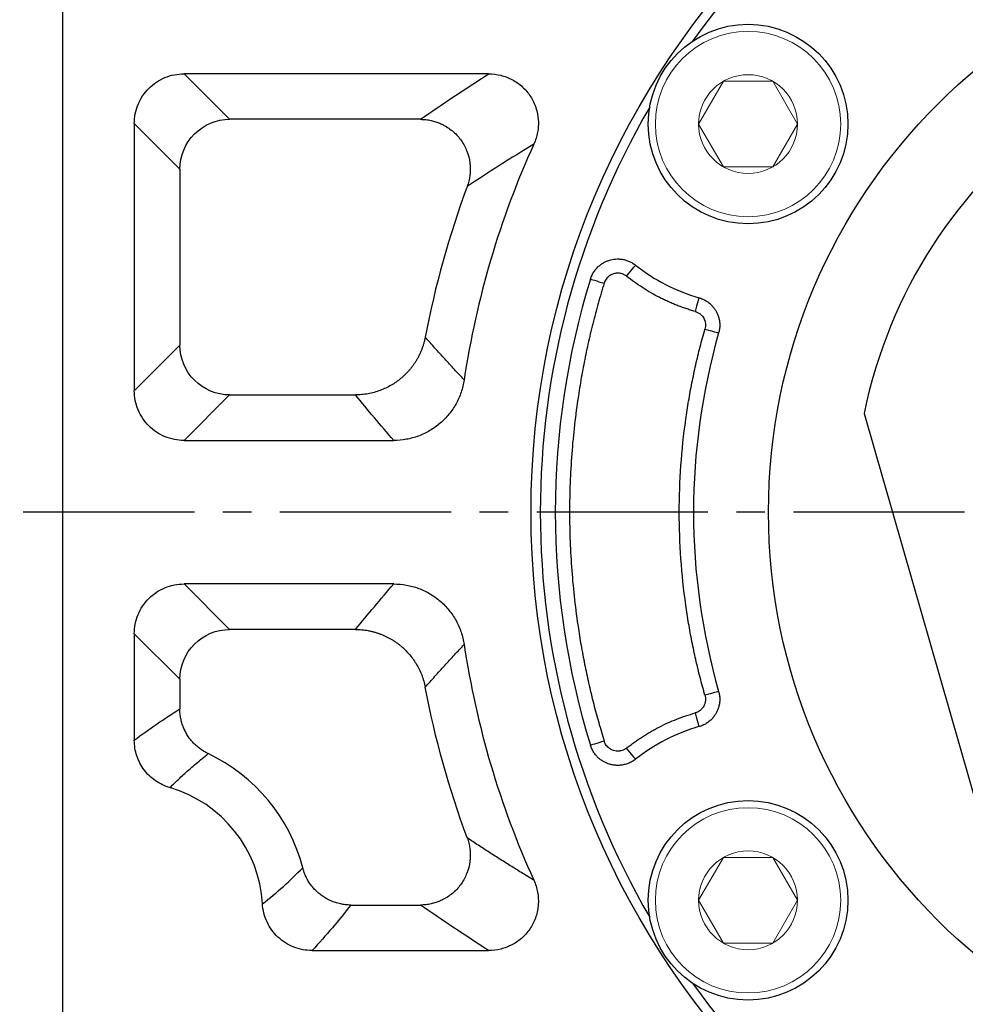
# Model space of a CAD drawing. Header units: millimetres. Extents: x 2020 to 3108, y 344 to 1109.
# Tile 5 of 17: x 2144 to 2210, y 792 to 861. Entities that reach past the tile are written whole.
import ezdxf

# ---------------------------------------------------------------- set-up
doc = ezdxf.new("R2010")
doc.units = ezdxf.units.MM
doc.linetypes.add('点画线', pattern=[18, 12, -2, 2, -2])
doc.layers.add('6文字层', color=3, linetype='Continuous')
doc.layers.add('7中心线层', color=7, linetype='点画线')
doc.layers.add('粗实线', color=7, linetype='Continuous', lineweight=40)
doc.layers.add('细实线', color=211, linetype='Continuous', lineweight=18)
doc.styles.add('工程字', font='gbenor.shx', dxfattribs={"bigfont": 'gbcbig.shx'})
doc.dimstyles.new('ISO-25-1', dxfattribs={"dimtxt": 11, "dimasz": 5, "dimexe": 1.25, "dimexo": 1, "dimgap": 2, "dimtad": 1, "dimtoh": 1, "dimtxsty": '工程字', "dimcen": 2, "dimadec": 0, "dimazin": 0, "dimtfac": 1, "dimtmove": 0, "dimatfit": 3, "dimfxl": 1, "dimarcsym": 0})

# ---------------------------------------------------------------- blocks, each defined once
blk = doc.blocks.new('*D113')
at = {"layer": '6文字层', "color": 0, "lineweight": -2}
for p, q in [((2236.655, 824.513), (2236.655, 828.513)), ((2234.655, 826.513), (2238.655, 826.513)), ((2127.82, 734.896), (2156.327, 758.893)), ((2101.063, 734.896), (2127.82, 734.896))]:
    blk.add_line(p, q, dxfattribs=at)
at = {"layer": '6文字层', "color": 0}
blk.add_solid([(2156.864, 758.256), (2155.791, 759.531), (2160.152, 762.113)], dxfattribs=at)
at = {"layer": 'Defpoints', "color": 0}
for p in [(2313.158, 890.912), (2160.152, 762.113)]:
    blk.add_point(p, dxfattribs=at)
at = {"layer": '6文字层', "color": 0, "insert": (2113.442, 742.396), "char_height": 11, "attachment_point": 5, "style": '工程字'}
blk.add_mtext('∅200', dxfattribs=at)
blk = doc.blocks.new('*D114')
at = {"layer": '6文字层', "color": 0, "lineweight": -2}
for p, q in [((2335.385, 928.932), (2319.938, 912.907)), ((2362.142, 928.932), (2335.385, 928.932)), ((2236.655, 824.513), (2236.655, 828.513)), ((2234.655, 826.513), (2238.655, 826.513))]:
    blk.add_line(p, q, dxfattribs=at)
at = {"layer": '6文字层', "color": 0}
blk.add_solid([(2319.338, 913.486), (2320.538, 912.329), (2316.468, 909.307)], dxfattribs=at)
at = {"layer": 'Defpoints', "color": 0}
for p in [(2316.468, 909.307), (2156.843, 743.718)]:
    blk.add_point(p, dxfattribs=at)
at = {"layer": '6文字层', "color": 0, "lineweight": 25, "insert": (2349.764, 936.432), "char_height": 11, "attachment_point": 5, "style": '工程字'}
blk.add_mtext('∅230{}{{\\H0.7x;}{}}', dxfattribs=at)

msp = doc.modelspace()

# ---------------------------------------------------------------- linework, layer by layer
at = {"layer": '7中心线层'}
msp.add_line((2335.9032, 826.5126), (2114.8816, 826.5126), dxfattribs=at)
at = {"layer": '粗实线', "color": 0, "lineweight": 30}
for p, q in [((2146.6554, 898.1017), (2146.6554, 754.9235)), ((2202.8554, 833.4271), (2211.6555, 802.7375))]:
    msp.add_line(p, q, dxfattribs=at)
for centre, radius in [((2236.6554, 826.5126), 57.15), ((2236.6554, 826.5126), 40.5), ((2194.7219, 853.7446), 7), ((2194.7219, 799.2807), 7)]:
    msp.add_circle(centre, radius, dxfattribs=at)
for radius, start, end in [(56.5, 104.800972, 144.199032), (34.5, 1.245659, 168.438501), (56.5, 149.800973, 210.199032), (56.5, 215.800973, 279.199034)]:
    msp.add_arc((2236.6554, 826.5126), radius, start, end, dxfattribs=at)
at = {"layer": '细实线', "color": 0, "lineweight": -3}
for p, q in [((2176.5215, 857.269), (2155.1817, 857.269)), ((2158.3733, 854.0774), (2155.1817, 857.269)), ((2171.7587, 854.0774), (2158.3733, 854.0774)), ((2151.6902, 853.7775), (2151.6902, 835.0388)), ((2151.6902, 853.7775), (2154.8818, 850.5859)), ((2154.8818, 850.5859), (2154.8818, 838.2305)), ((2151.6902, 835.0388), (2154.8818, 838.2305)), ((2155.1817, 831.5474), (2158.3733, 834.739)), ((2158.3733, 834.739), (2167.1868, 834.739)), ((2155.1817, 831.5474), (2169.8808, 831.5474)), ((2169.8808, 821.4779), (2155.1817, 821.4779)), ((2155.1817, 821.4779), (2158.3733, 818.2862)), ((2151.6902, 817.9864), (2151.6902, 810.5173)), ((2151.6902, 817.9864), (2154.8818, 814.7948)), ((2167.1868, 818.2862), (2158.3733, 818.2862)), ((2154.8818, 814.7948), (2154.8818, 812.7099)), ((2166.8672, 798.9479), (2171.7587, 798.9479)), ((2164.1507, 795.7562), (2176.5215, 795.7562))]:
    msp.add_line(p, q, dxfattribs=at)
at = {"layer": '细实线'}
for points in [[(2191.2569, 853.7446), (2192.989, 856.7446), (2196.4548, 856.7446), (2198.1869, 853.7446)], [(2191.2569, 853.7446), (2192.989, 850.7446), (2196.4548, 850.7446), (2198.1869, 853.7446)], [(2191.2569, 799.2807), (2192.989, 802.2807), (2196.4548, 802.2807), (2198.1869, 799.2807)], [(2191.2569, 799.2807), (2192.989, 796.2807), (2196.4548, 796.2807), (2198.1869, 799.2807)]]:
    msp.add_lwpolyline(points, dxfattribs=at)
at = {"layer": '细实线', "color": 0, "lineweight": -3, "flags": 128}
for points in [[(2186.208, 843.0627), (2186.3269, 843.2119), (2186.4415, 843.3556), (2186.5475, 843.4886), (2186.641, 843.6059), (2186.7186, 843.7033), (2186.7774, 843.7771), (2186.8153, 843.8246), (2186.8309, 843.8442)], [(2183.6749, 842.8705), (2183.6974, 842.8636), (2183.7546, 842.8459), (2183.8443, 842.8182), (2183.9633, 842.7815), (2184.107, 842.7371), (2184.2702, 842.6867), (2184.4467, 842.6322), (2184.63, 842.5756)], [(2191.2815, 841.5606), (2191.2747, 841.5366), (2191.2581, 841.478), (2191.2325, 841.3872), (2191.1986, 841.2674), (2191.1579, 841.123), (2191.1117, 840.9594), (2191.0617, 840.7825), (2191.0099, 840.5989)], [(2191.6992, 839.3624), (2191.8827, 839.31), (2192.0594, 839.2595), (2192.2229, 839.2127), (2192.3671, 839.1715), (2192.4868, 839.1373), (2192.5776, 839.1114), (2192.636, 839.0946), (2192.6601, 839.0878)], [(2192.6601, 813.9375), (2192.636, 813.9306), (2192.5776, 813.9139), (2192.4868, 813.8879), (2192.3671, 813.8537), (2192.2229, 813.8125), (2192.0594, 813.7658), (2191.8827, 813.7153), (2191.6992, 813.6628)], [(2191.0099, 812.4264), (2191.0617, 812.2427), (2191.1117, 812.0659), (2191.1579, 811.9022), (2191.1986, 811.7579), (2191.2325, 811.6381), (2191.2581, 811.5472), (2191.2747, 811.4887), (2191.2815, 811.4646)], [(2184.63, 810.4496), (2184.4467, 810.393), (2184.2702, 810.3385), (2184.107, 810.2881), (2183.9633, 810.2438), (2183.8443, 810.207), (2183.7546, 810.1793), (2183.6974, 810.1617), (2183.6749, 810.1547)], [(2186.8309, 809.181), (2186.8153, 809.2006), (2186.7774, 809.2481), (2186.7186, 809.322), (2186.641, 809.4193), (2186.5475, 809.5366), (2186.4415, 809.6696), (2186.3269, 809.8133), (2186.208, 809.9625)]]:
    msp.add_lwpolyline(points, dxfattribs=at)
at = {"layer": '细实线'}
for centre, radius in [((2194.7219, 853.7446), 6.5), ((2194.7219, 853.7446), 3.465), ((2194.7219, 799.2807), 6.5), ((2194.7219, 799.2807), 3.465)]:
    msp.add_circle(centre, radius, dxfattribs=at)
at = {"layer": '细实线', "color": 0, "lineweight": -3}
for centre, radius, start, end in [((2236.6554, 826.5126), 62.5348, 155.610301, 171.463873), ((2236.6554, 826.5126), 65.7264, 159.647792, 169.229951), ((2194.7219, 853.7446), 12.6604, 231.44368, 254.231622), ((2236.6554, 826.5126), 55.4484, 162.841768, 197.158238), ((2236.6554, 826.5126), 45.7572, 164.048523, 195.951483), ((2236.6554, 826.5126), 62.5348, 188.536128, 204.389716), ((2194.7219, 799.2807), 12.6604, 105.768384, 128.556326), ((2151.6554, 798.5126), 12.2264, 14.438967, 64.74324), ((2151.6554, 798.5126), 9.0348, 3.321197, 73.718211)]:
    msp.add_arc(centre, radius, start, end, dxfattribs=at)
for points, knots in [([(2151.6902, 853.7775), (2151.6898, 854.0082), (2151.7119, 854.2351), (2151.7993, 854.6816), (2151.8658, 854.9036), (2152.04, 855.327), (2152.1469, 855.5279), (2152.3997, 855.9078), (2152.5471, 856.0877), (2152.8693, 856.4102), (2153.0451, 856.5548), (2153.4271, 856.81), (2153.6306, 856.9183), (2154.0512, 857.0918), (2154.2711, 857.1583), (2154.7227, 857.2473), (2154.951, 857.2694), (2155.1817, 857.269)], [0, 0, 0, 0, 0.125, 0.125, 0.25, 0.25, 0.375, 0.375, 0.5, 0.5, 0.625, 0.625, 0.75, 0.75, 0.875, 0.875, 1, 1, 1, 1]), ([(2176.5215, 857.269), (2176.8154, 857.2696), (2177.1031, 857.2346), (2177.6669, 857.0947), (2177.9436, 856.9882), (2178.3263, 856.7825), (2178.4495, 856.7061), (2178.6869, 856.5371), (2178.8017, 856.4439), (2179.1228, 856.1473), (2179.3095, 855.9255), (2179.6273, 855.433), (2179.7534, 855.1693), (2179.9365, 854.618), (2179.9936, 854.3267), (2180.0231, 853.8928), (2180.0239, 853.7478), (2180.0073, 853.4569), (2179.9897, 853.3103), (2179.9105, 852.8802), (2179.8233, 852.6031), (2179.7014, 852.3358)], [0, 0, 0, 0, 0.125, 0.125, 0.25, 0.25, 0.3125, 0.3125, 0.375, 0.375, 0.5, 0.5, 0.625, 0.625, 0.75, 0.75, 0.8125, 0.8125, 0.875, 0.875, 1, 1, 1, 1]), ([(2154.8818, 850.5859), (2154.8844, 851.5016), (2155.2615, 852.4059), (2156.5533, 853.6977), (2157.4576, 854.0748), (2158.3733, 854.0774)], [0, 0, 0, 0, 0.5, 0.5, 1, 1, 1, 1]), ([(2171.7587, 854.0774), (2171.8223, 854.0761), (2171.9485, 854.0736), (2172.1353, 854.0571), (2172.3169, 854.0319), (2172.4922, 853.9981), (2172.6603, 853.9568), (2172.8203, 853.9092), (2172.9716, 853.8564), (2173.1136, 853.7996), (2173.2461, 853.7399), (2173.5848, 853.5705), (2174.0881, 853.2222), (2174.6464, 852.592), (2175.0416, 851.8499), (2175.2044, 851.2106), (2175.2465, 850.7301), (2175.2473, 850.4176), (2175.216, 850.0802), (2175.1495, 849.7255), (2175.0719, 849.4913), (2175.0322, 849.3716)], [0, 0, 0, 0, 0.028511, 0.056513, 0.0838971, 0.1105582, 0.1363963, 0.1613175, 0.1852349, 0.2080691, 0.2297482, 0.2502084, 0.3774571, 0.5003615, 0.6232644, 0.749987, 0.7921513, 0.8388932, 0.88961, 0.9435835, 1, 1, 1, 1]), ([(2183.6749, 842.8705), (2183.6902, 842.9168), (2183.721, 843.0093), (2183.7799, 843.1432), (2183.8474, 843.2724), (2183.9238, 843.3954), (2184.0077, 843.5111), (2184.0982, 843.6189), (2184.1939, 843.7179), (2184.2934, 843.8078), (2184.3955, 843.8885), (2184.4989, 843.9599), (2184.6022, 844.0223), (2184.7045, 844.076), (2184.8045, 844.1216), (2184.9015, 844.1596), (2185.0313, 844.2031), (2185.2025, 844.2462), (2185.4228, 844.2771), (2185.6578, 844.2828), (2185.9021, 844.2593), (2186.1493, 844.204), (2186.3913, 844.1155), (2186.6226, 843.9977), (2186.7616, 843.8952), (2186.8309, 843.8442)], [0, 0, 0, 0, 0.0376203, 0.0752977, 0.1128656, 0.150155, 0.1869981, 0.2232316, 0.2587002, 0.2932585, 0.326774, 0.3591281, 0.3902171, 0.4199526, 0.4482614, 0.4750847, 0.5003769, 0.5539148, 0.6112001, 0.671776, 0.7350533, 0.8003252, 0.8667976, 0.9336329, 1, 1, 1, 1]), ([(2186.208, 843.0627), (2186.1819, 843.0824), (2186.13, 843.1215), (2186.0457, 843.1702), (2185.9577, 843.2106), (2185.8655, 843.2422), (2185.7235, 843.276), (2185.5276, 843.29), (2185.2872, 843.2452), (2185.0634, 843.1462), (2184.8925, 843.0109), (2184.7699, 842.8671), (2184.6847, 842.7283), (2184.6483, 842.6268), (2184.63, 842.5756)], [0, 0, 0, 0, 0.0505148, 0.1003663, 0.1500351, 0.2000076, 0.250761, 0.3754265, 0.5002951, 0.6250273, 0.7500312, 0.8336568, 0.9162331, 1, 1, 1, 1]), ([(2191.0099, 840.5989), (2190.9009, 840.6304), (2190.6833, 840.6936), (2190.3602, 840.7984), (2190.0399, 840.9106), (2189.7228, 841.0308), (2189.4088, 841.1588), (2189.0978, 841.2947), (2188.7899, 841.4385), (2188.3841, 841.6404), (2187.8867, 841.9112), (2187.3076, 842.2657), (2186.7454, 842.6468), (2186.3873, 842.9239), (2186.208, 843.0627)], [0, 0, 0, 0, 0.0626269, 0.1251408, 0.1875804, 0.2499844, 0.3123915, 0.3748405, 0.4373702, 0.500019, 0.6251505, 0.7499844, 0.8748308, 1, 1, 1, 1]), ([(2184.63, 842.5756), (2184.5584, 842.3403), (2184.4151, 841.8698), (2184.2124, 841.1608), (2184.0188, 840.4498), (2183.835, 839.7364), (2183.661, 839.0208), (2183.4967, 838.303), (2183.3421, 837.583), (2183.1973, 836.8607), (2183.0622, 836.1362), (2182.9368, 835.4094), (2182.6457, 833.5745), (2182.3092, 830.612), (2182.1555, 826.5128), (2182.3092, 822.4134), (2182.6688, 819.2473), (2183.0366, 817.0099), (2183.2888, 815.6824), (2183.5736, 814.3623), (2183.8918, 813.05), (2184.2404, 811.7443), (2184.5001, 810.8814), (2184.63, 810.4496)], [0, 0, 0, 0, 0.0226316, 0.0452448, 0.0678438, 0.0904327, 0.1130156, 0.1355967, 0.1581802, 0.1807702, 0.2033708, 0.2259862, 0.2486205, 0.3743031, 0.5000022, 0.6256848, 0.7513839, 0.7928603, 0.8342864, 0.8756879, 0.9170902, 0.9585191, 1, 1, 1, 1]), ([(2191.2815, 841.5606), (2191.3256, 841.5472), (2191.414, 841.5202), (2191.5426, 841.4683), (2191.6671, 841.4085), (2191.7864, 841.3405), (2191.8998, 841.2652), (2192.0064, 841.1835), (2192.1058, 841.0962), (2192.1974, 841.0045), (2192.281, 840.9093), (2192.3565, 840.8115), (2192.424, 840.7123), (2192.5048, 840.5768), (2192.5926, 840.3951), (2192.6732, 840.158), (2192.7252, 839.9012), (2192.7426, 839.6318), (2192.7253, 839.3567), (2192.6819, 839.1776), (2192.6601, 839.0878)], [0, 0, 0, 0, 0.044053, 0.088139, 0.1321094, 0.1758156, 0.219111, 0.2618541, 0.3039103, 0.3451539, 0.3854698, 0.4247544, 0.4629166, 0.4998782, 0.5752012, 0.654936, 0.7383039, 0.8243459, 0.911967, 1, 1, 1, 1]), ([(2191.0099, 840.5989), (2191.038, 840.5901), (2191.0965, 840.572), (2191.1835, 840.5335), (2191.2725, 840.484), (2191.3916, 840.3999), (2191.511, 840.2812), (2191.6184, 840.1213), (2191.6942, 839.9504), (2191.7371, 839.7563), (2191.7424, 839.5537), (2191.7134, 839.4253), (2191.6992, 839.3624)], [0, 0, 0, 0, 0.056282, 0.1167278, 0.1813936, 0.2503869, 0.3946615, 0.4998933, 0.6167223, 0.7495253, 0.8772118, 1, 1, 1, 1]), ([(2172.0868, 838.7948), (2172.0717, 838.7214), (2172.0416, 838.5745), (2171.9838, 838.3572), (2171.9172, 838.1426), (2171.8409, 837.9318), (2171.7556, 837.7253), (2171.6617, 837.5239), (2171.5595, 837.3279), (2171.4497, 837.1381), (2171.3327, 836.9549), (2171.2091, 836.7787), (2171.0795, 836.6099), (2170.9447, 836.4487), (2170.8052, 836.2955), (2170.6617, 836.1504), (2170.5148, 836.0134), (2170.3137, 835.8403), (2170.0468, 835.637), (2169.7012, 835.4154), (2169.3282, 835.2179), (2168.9307, 835.0493), (2168.5129, 834.9134), (2168.0794, 834.8145), (2167.6356, 834.7514), (2167.3365, 834.7431), (2167.1868, 834.739)], [0, 0, 0, 0, 0.0326106, 0.0652366, 0.0978347, 0.1303617, 0.1627743, 0.19503, 0.2270868, 0.2589039, 0.2904418, 0.3216626, 0.35253, 0.3830099, 0.41307, 0.4426807, 0.4718141, 0.5004454, 0.5581048, 0.6176662, 0.6789009, 0.741545, 0.8053038, 0.8698579, 0.9348712, 1, 1, 1, 1]), ([(2174.8134, 835.7948), (2174.5867, 836.0396), (2174.1306, 836.5322), (2173.4504, 837.2771), (2172.7673, 838.0322), (2172.3145, 838.5395), (2172.0868, 838.7948)], [0, 0, 0, 0, 0.2454138, 0.493885, 0.7454138, 1, 1, 1, 1]), ([(2191.6992, 813.6628), (2191.6406, 813.8709), (2191.5235, 814.2868), (2191.3589, 814.9135), (2191.2024, 815.5419), (2191.0549, 816.1723), (2190.9161, 816.8045), (2190.7861, 817.4385), (2190.6649, 818.0745), (2190.5525, 818.7123), (2190.4489, 819.352), (2190.2263, 820.8576), (2189.9748, 823.2424), (2189.8608, 826.5124), (2189.9748, 829.7827), (2190.2489, 832.3824), (2190.548, 834.3131), (2190.7815, 835.5872), (2191.0509, 836.8537), (2191.353, 838.1135), (2191.5837, 838.9459), (2191.6992, 839.3624)], [0, 0, 0, 0, 0.0249077, 0.0497967, 0.0746718, 0.0995378, 0.1243993, 0.1492613, 0.1741285, 0.1990056, 0.2238975, 0.248809, 0.3743956, 0.500003, 0.6255896, 0.7511969, 0.8009925, 0.8507324, 0.9004547, 0.9501978, 1, 1, 1, 1]), ([(2158.3733, 834.739), (2157.4576, 834.7415), (2156.5533, 835.1187), (2155.2615, 836.4105), (2154.8844, 837.3148), (2154.8818, 838.2305)], [0, 0, 0, 0, 0.5, 0.5, 1, 1, 1, 1]), ([(2174.8134, 835.7948), (2174.7695, 835.5004), (2174.6993, 835.2099), (2174.5084, 834.646), (2174.3874, 834.3724), (2174.1026, 833.8571), (2173.9385, 833.6138), (2173.5665, 833.156), (2173.3575, 832.9413), (2172.9115, 832.558), (2172.6728, 832.3869), (2172.1637, 832.0868), (2171.8936, 831.9587), (2171.3425, 831.755), (2171.0591, 831.6777), (2170.476, 831.5734), (2170.1785, 831.5471), (2169.8808, 831.5474)], [0, 0, 0, 0, 0.125, 0.125, 0.25, 0.25, 0.375, 0.375, 0.5, 0.5, 0.625, 0.625, 0.75, 0.75, 0.875, 0.875, 1, 1, 1, 1]), ([(2155.1817, 831.5474), (2154.951, 831.547), (2154.7241, 831.5691), (2154.2776, 831.6565), (2154.0556, 831.723), (2153.6322, 831.8972), (2153.4313, 832.0041), (2153.0514, 832.2569), (2152.8715, 832.4043), (2152.549, 832.7265), (2152.4044, 832.9023), (2152.1492, 833.2843), (2152.0409, 833.4878), (2151.8674, 833.9084), (2151.8009, 834.1283), (2151.7119, 834.5799), (2151.6898, 834.8081), (2151.6902, 835.0388)], [0, 0, 0, 0, 0.125, 0.125, 0.25, 0.25, 0.375, 0.375, 0.5, 0.5, 0.625, 0.625, 0.75, 0.75, 0.875, 0.875, 1, 1, 1, 1]), ([(2151.6902, 817.9864), (2151.6898, 818.2171), (2151.7119, 818.444), (2151.7993, 818.8905), (2151.8658, 819.1124), (2152.04, 819.5359), (2152.1469, 819.7367), (2152.3997, 820.1166), (2152.5471, 820.2966), (2152.8693, 820.6191), (2153.0451, 820.7637), (2153.4271, 821.0188), (2153.6306, 821.1271), (2154.0512, 821.3006), (2154.2711, 821.3672), (2154.7227, 821.4561), (2154.9509, 821.4782), (2155.1817, 821.4779)], [0, 0, 0, 0, 0.125, 0.125, 0.25, 0.25, 0.375, 0.375, 0.5, 0.5, 0.625, 0.625, 0.75, 0.75, 0.875, 0.875, 1, 1, 1, 1]), ([(2169.8808, 821.4779), (2170.1791, 821.4781), (2170.4729, 821.452), (2171.052, 821.3491), (2171.3386, 821.2717), (2171.8967, 821.0654), (2172.1628, 820.9388), (2172.6697, 820.6403), (2172.9125, 820.4667), (2173.3624, 820.0795), (2173.5674, 819.8682), (2173.9386, 819.4112), (2174.1061, 819.1627), (2174.3917, 818.644), (2174.5101, 818.3747), (2174.6988, 817.8163), (2174.7694, 817.5254), (2174.8134, 817.2304)], [0, 0, 0, 0, 0.125, 0.125, 0.25, 0.25, 0.375, 0.375, 0.5, 0.5, 0.625, 0.625, 0.75, 0.75, 0.875, 0.875, 1, 1, 1, 1]), ([(2154.8818, 814.7948), (2154.8844, 815.7104), (2155.2615, 816.6147), (2156.5533, 817.9065), (2157.4576, 818.2837), (2158.3733, 818.2862)], [0, 0, 0, 0, 0.5, 0.5, 1, 1, 1, 1]), ([(2167.1868, 818.2862), (2167.2618, 818.2851), (2167.4117, 818.2829), (2167.636, 818.2669), (2167.8592, 818.2414), (2168.0806, 818.2059), (2168.2994, 818.1607), (2168.5149, 818.1061), (2168.7264, 818.0423), (2168.9334, 817.9699), (2169.1353, 817.8891), (2169.3315, 817.8007), (2169.5215, 817.705), (2169.705, 817.6026), (2169.8816, 817.4942), (2170.051, 817.3803), (2170.213, 817.2617), (2170.4206, 817.0964), (2170.6703, 816.8722), (2170.9525, 816.5741), (2171.2162, 816.2445), (2171.4561, 815.8856), (2171.6677, 815.5005), (2171.8459, 815.0931), (2171.9908, 814.669), (2172.0548, 814.3767), (2172.0868, 814.2305)], [0, 0, 0, 0, 0.0326128, 0.0652406, 0.0978402, 0.1303684, 0.162782, 0.1950383, 0.2270954, 0.2589126, 0.2904503, 0.3216706, 0.3525373, 0.3830162, 0.4130751, 0.4426843, 0.4718161, 0.5004454, 0.5581085, 0.6176727, 0.6789092, 0.741554, 0.8053123, 0.8698648, 0.9348753, 1, 1, 1, 1]), ([(2172.0868, 814.2305), (2172.3145, 814.4857), (2172.7673, 814.9931), (2173.4504, 815.7481), (2174.1306, 816.4931), (2174.5867, 816.9856), (2174.8134, 817.2304)], [0, 0, 0, 0, 0.2545862, 0.506115, 0.7545862, 1, 1, 1, 1]), ([(2192.6601, 813.9375), (2192.6719, 813.8928), (2192.6954, 813.8035), (2192.7189, 813.667), (2192.7335, 813.5296), (2192.7383, 813.3922), (2192.7339, 813.2561), (2192.7204, 813.1223), (2192.6984, 812.9918), (2192.6684, 812.8654), (2192.6313, 812.744), (2192.5877, 812.6281), (2192.5386, 812.5182), (2192.4657, 812.3782), (2192.3573, 812.2084), (2192.1981, 812.0156), (2192.0073, 811.8367), (2191.7874, 811.6804), (2191.5445, 811.5506), (2191.3693, 811.4933), (2191.2815, 811.4646)], [0, 0, 0, 0, 0.0440277, 0.0881001, 0.1320697, 0.1757885, 0.2191111, 0.2618961, 0.3040093, 0.3453252, 0.3857285, 0.4251156, 0.4633949, 0.5004875, 0.5756009, 0.6551682, 0.738413, 0.8243769, 0.9119628, 1, 1, 1, 1]), ([(2191.6992, 813.6628), (2191.7065, 813.6348), (2191.7216, 813.5762), (2191.7348, 813.4823), (2191.7395, 813.3799), (2191.7307, 813.2348), (2191.6924, 813.0702), (2191.6178, 812.9045), (2191.514, 812.748), (2191.3838, 812.6162), (2191.2363, 812.5177), (2191.118, 812.4604), (2191.0431, 812.4368), (2191.0099, 812.4264)], [0, 0, 0, 0, 0.055315, 0.1155062, 0.1806032, 0.2506983, 0.3925628, 0.50041, 0.5960498, 0.75004, 0.8502027, 0.9336116, 1, 1, 1, 1]), ([(2156.8721, 809.5702), (2156.8175, 809.5971), (2156.7081, 809.651), (2156.5499, 809.7425), (2156.3967, 809.8414), (2156.2494, 809.9479), (2156.1087, 810.0614), (2155.9748, 810.1811), (2155.8484, 810.3065), (2155.7298, 810.4368), (2155.6191, 810.5714), (2155.5166, 810.7095), (2155.3956, 810.8905), (2155.2626, 811.1225), (2155.1294, 811.4133), (2155.0214, 811.7215), (2154.9424, 812.0432), (2154.8918, 812.3742), (2154.8851, 812.5979), (2154.8818, 812.7099)], [0, 0, 0, 0, 0.0466291, 0.0932478, 0.1397781, 0.1861425, 0.2322647, 0.2780702, 0.323487, 0.3684461, 0.412882, 0.4567333, 0.4999429, 0.5794548, 0.6610509, 0.744347, 0.8289148, 0.914293, 1, 1, 1, 1]), ([(2186.208, 809.9625), (2186.2972, 810.0326), (2186.4754, 810.1726), (2186.749, 810.3739), (2187.0269, 810.5687), (2187.3095, 810.7562), (2187.5966, 810.9366), (2187.8883, 811.11), (2188.1847, 811.2762), (2188.5854, 811.4881), (2189.0955, 811.7343), (2189.7211, 811.998), (2190.3586, 812.2324), (2190.7926, 812.3617), (2191.0099, 812.4264)], [0, 0, 0, 0, 0.0626269, 0.1251408, 0.1875804, 0.2499844, 0.3123915, 0.3748405, 0.4373702, 0.500019, 0.6251505, 0.7499844, 0.8748308, 1, 1, 1, 1]), ([(2154.1884, 807.185), (2153.829, 807.2899), (2153.4868, 807.4527), (2152.8713, 807.8789), (2152.5998, 808.1417), (2152.1578, 808.733), (2151.9826, 809.0694), (2151.7506, 809.7703), (2151.6901, 810.143), (2151.6902, 810.5173)], [0, 0, 0, 0, 0.25, 0.25, 0.5, 0.5, 0.75, 0.75, 1, 1, 1, 1]), ([(2186.208, 809.9625), (2186.1839, 809.9443), (2186.1099, 809.8884), (2185.9791, 809.8204), (2185.8314, 809.7721), (2185.6673, 809.7429), (2185.4909, 809.742), (2185.3087, 809.7784), (2185.1532, 809.8382), (2185.0144, 809.9181), (2184.8856, 810.0243), (2184.776, 810.1502), (2184.6863, 810.2921), (2184.6488, 810.3971), (2184.63, 810.4496)], [0, 0, 0, 0, 0.0466775, 0.1432924, 0.2258919, 0.2860396, 0.4002653, 0.4960465, 0.5715308, 0.6568798, 0.7424684, 0.8282079, 0.9140152, 1, 1, 1, 1]), ([(2186.8309, 809.181), (2186.7919, 809.1513), (2186.7136, 809.0917), (2186.588, 809.0134), (2186.457, 808.9437), (2186.3212, 808.8842), (2186.1821, 808.8351), (2186.041, 808.7967), (2185.8995, 808.769), (2185.7588, 808.7518), (2185.6204, 808.7447), (2185.4853, 808.747), (2185.3546, 808.7579), (2185.2292, 808.7766), (2185.1098, 808.8021), (2184.9722, 808.8402), (2184.8104, 808.8986), (2184.6218, 808.9889), (2184.4284, 809.1089), (2184.2379, 809.261), (2184.0586, 809.4452), (2183.8998, 809.6591), (2183.7661, 809.8965), (2183.7053, 810.0685), (2183.6749, 810.1547)], [0, 0, 0, 0, 0.0378455, 0.0759596, 0.1141923, 0.1523881, 0.190389, 0.2280379, 0.265182, 0.3016748, 0.3373799, 0.3721719, 0.4059388, 0.4385825, 0.4700195, 0.5001808, 0.5488079, 0.6026643, 0.6613307, 0.7242061, 0.7905062, 0.8592853, 0.9294845, 1, 1, 1, 1]), ([(2154.1884, 807.185), (2154.299, 807.2954), (2154.524, 807.5202), (2154.874, 807.8537), (2155.2404, 808.1916), (2155.6239, 808.5329), (2156.0244, 808.8773), (2156.4414, 809.2251), (2156.7272, 809.454), (2156.8721, 809.5702)], [0, 0, 0, 0, 0.1292778, 0.2630823, 0.4014132, 0.5442706, 0.6916542, 0.8435641, 1, 1, 1, 1]), ([(2175.0322, 803.6536), (2175.0531, 803.5936), (2175.0946, 803.4746), (2175.144, 803.294), (2175.1835, 803.1151), (2175.2128, 802.939), (2175.2327, 802.767), (2175.2437, 802.6002), (2175.2469, 802.4397), (2175.2429, 802.2863), (2175.233, 802.1408), (2175.192, 801.7653), (2175.041, 801.174), (2174.6458, 800.4325), (2174.0881, 799.8031), (2173.5451, 799.4273), (2173.1089, 799.2203), (2172.816, 799.1105), (2172.4884, 799.0222), (2172.1321, 798.961), (2171.885, 798.9523), (2171.7587, 798.9479)], [0, 0, 0, 0, 0.0284597, 0.0564244, 0.0837864, 0.1104417, 0.1362913, 0.1612424, 0.1852085, 0.2081108, 0.2298779, 0.2504461, 0.3770522, 0.4997401, 0.6227694, 0.7496358, 0.791814, 0.8386015, 0.8893927, 0.9434651, 1, 1, 1, 1]), ([(2179.7014, 800.6895), (2179.4421, 800.8482), (2178.92, 801.1678), (2178.1437, 801.6513), (2177.3658, 802.1418), (2176.5873, 802.6393), (2175.8073, 803.1439), (2175.2917, 803.483), (2175.0322, 803.6536)], [0, 0, 0, 0, 0.1612646, 0.3246897, 0.4902756, 0.6580225, 0.8279306, 1, 1, 1, 1]), ([(2166.8672, 798.9479), (2166.806, 798.9489), (2166.6836, 798.951), (2166.5007, 798.9664), (2166.3191, 798.9907), (2166.1396, 799.0245), (2165.9631, 799.0674), (2165.7902, 799.119), (2165.6218, 799.1789), (2165.4583, 799.2466), (2165.3004, 799.3214), (2165.1485, 799.4029), (2165.0031, 799.4904), (2164.8645, 799.5832), (2164.694, 799.7093), (2164.4945, 799.8788), (2164.2732, 800.1036), (2164.0681, 800.3542), (2163.8834, 800.6285), (2163.7239, 800.9237), (2163.5902, 801.2351), (2163.5272, 801.4524), (2163.4956, 801.5612)], [0, 0, 0, 0, 0.0400153, 0.0800338, 0.119984, 0.1597947, 0.1993953, 0.2387168, 0.277692, 0.3162568, 0.3543498, 0.3919135, 0.4288943, 0.4652427, 0.5009139, 0.5674726, 0.6362159, 0.7068228, 0.7789248, 0.8521145, 0.9259563, 1, 1, 1, 1]), ([(2179.7014, 800.6894), (2179.8233, 800.4221), (2179.9102, 800.1456), (2180.0156, 799.5743), (2180.0329, 799.2783), (2180.0036, 798.8449), (2179.9849, 798.7011), (2179.929, 798.4151), (2179.8915, 798.2721), (2179.754, 797.8571), (2179.629, 797.5955), (2179.3117, 797.1027), (2179.1237, 796.8789), (2178.6972, 796.4845), (2178.4554, 796.3122), (2178.0724, 796.1062), (2177.9407, 796.0456), (2177.6689, 795.9406), (2177.5281, 795.8961), (2177.1037, 795.7906), (2176.8153, 795.7556), (2176.5215, 795.7562)], [0, 0, 0, 0, 0.125, 0.125, 0.25, 0.25, 0.3125, 0.3125, 0.375, 0.375, 0.5, 0.5, 0.625, 0.625, 0.75, 0.75, 0.8125, 0.8125, 0.875, 0.875, 1, 1, 1, 1]), ([(2164.1507, 795.7562), (2163.9292, 795.7559), (2163.7112, 795.7764), (2163.2819, 795.8574), (2163.0687, 795.9187), (2162.659, 796.0805), (2162.4643, 796.1797), (2162.0949, 796.4142), (2161.9187, 796.5511), (2161.5995, 796.8521), (2161.4554, 797.0163), (2161.1984, 797.3723), (2161.0857, 797.5647), (2160.8094, 798.1597), (2160.7, 798.5937), (2160.675, 799.036)], [0, 0, 0, 0, 0.125, 0.125, 0.25, 0.25, 0.375, 0.375, 0.5, 0.5, 0.625, 0.625, 0.75, 0.75, 1, 1, 1, 1])]:
    msp.add_open_spline(points, degree=3, knots=knots, dxfattribs=at)
for points in [[(2171.7587, 854.0774), (2173.2886, 855.1417), (2174.8717, 856.2056), (2176.5215, 857.269)], [(2179.7014, 852.3358), (2178.0876, 851.3518), (2176.5353, 850.3636), (2175.0322, 849.3716)], [(2169.8808, 831.5474), (2168.9648, 832.6112), (2168.0675, 833.6751), (2167.1868, 834.739)], [(2167.1868, 818.2862), (2168.0675, 819.3502), (2168.9648, 820.4141), (2169.8808, 821.4779)], [(2175.0322, 803.6536), (2173.7579, 807.0889), (2172.7715, 810.631), (2172.0868, 814.2305)], [(2151.6902, 810.5173), (2152.7538, 811.3148), (2153.8178, 812.0354), (2154.8818, 812.7099)], [(2160.675, 799.036), (2161.6947, 799.8207), (2162.6252, 800.6741), (2163.4956, 801.5612)], [(2166.8672, 798.9479), (2166.0423, 797.8837), (2165.1542, 796.8196), (2164.1507, 795.7562)], [(2176.5215, 795.7562), (2174.8717, 796.8196), (2173.2886, 797.8836), (2171.7587, 798.9479)]]:
    msp.add_open_spline(points, degree=3, dxfattribs=at)

# ---------------------------------------------------------------- dimensions: what is measured, and where the dimension line sits
at = {"layer": '6文字层', "lineweight": 25}
dim = msp.add_diameter_dim_2p(p1=(2156.843, 743.7178), p2=(2316.4678, 909.3074), text='<>{}{{\\H0.7x;}{}}', dimstyle='ISO-25-1', override={"dimtoh": 40, "dimlfac": 1, "dimse1": 1, "dimsd1": 1, "dimtix": 0, "dimtofl": 0, "dimatfit": 0}, dxfattribs=at)
dim.commit()
dim.dimension.update_dxf_attribs({"geometry": '*D114', "text_midpoint": (2349.7639, 928.9317), "dimtype": 163})
at = {"layer": '6文字层'}
dim = msp.add_diameter_dim_2p(p1=(2313.1585, 890.912), p2=(2160.1524, 762.1132), dimstyle='ISO-25-1', override={"dimtxsty": '工程字', "dimse2": 1, "dimsd2": 1, "dimtofl": 0, "dimatfit": 0}, dxfattribs=at)
dim.commit()
dim.dimension.update_dxf_attribs({"geometry": '*D113', "text_midpoint": (2113.4416, 734.8964), "dimtype": 163})

doc.saveas('drawing.dxf')
